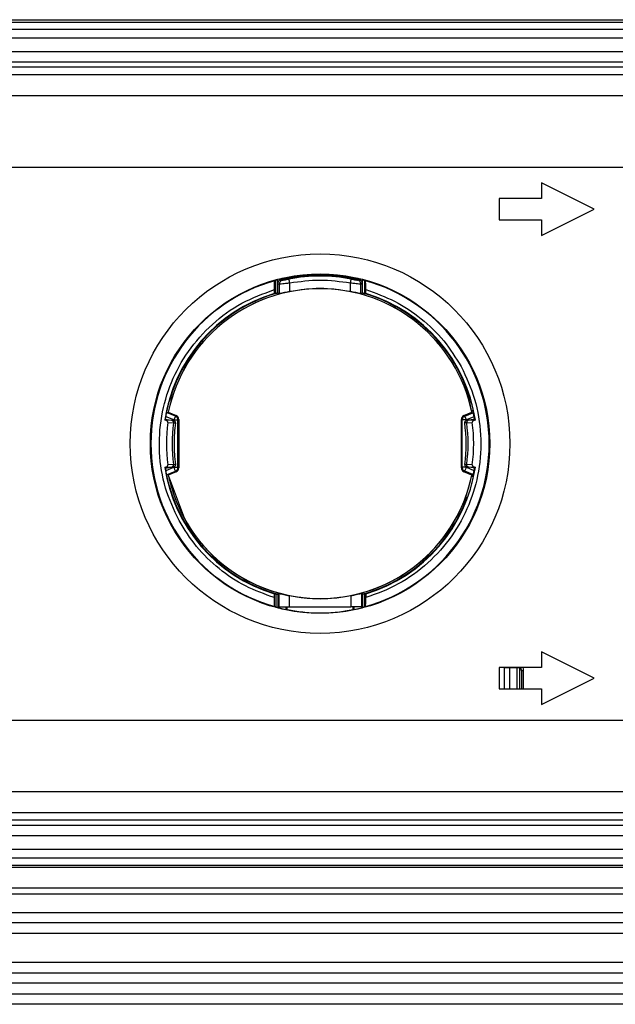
# Model space of a CAD drawing. Header units: millimetres. Extents: x 3 to 429, y 3 to 277.
# Tile 9 of 35: x 116 to 130, y 87 to 110. Entities that reach past the tile are written whole.
import ezdxf

# ---------------------------------------------------------------- set-up
doc = ezdxf.new("R2010")
doc.units = ezdxf.units.MM

msp = doc.modelspace()

# ---------------------------------------------------------------- linework, layer by layer
at = {"color": 7, "linetype": 'Continuous', "lineweight": 25}
for p, q in [((56.7524, 110.092), (201.7524, 110.092)), ((56.7524, 110.0352), (201.7524, 110.0352)), ((56.7524, 109.8684), (201.7524, 109.8684)), ((201.7524, 109.6519), (56.7524, 109.6519)), ((56.7524, 109.335), (201.7524, 109.335)), ((201.7524, 109.085), (56.7524, 109.085)), ((57.5024, 108.9699), (201.5024, 108.9699)), ((201.5024, 108.7842), (57.5024, 108.7842)), ((201.5024, 108.285), (60.0521, 108.285)), ((61.2524, 106.5975), (200.8774, 106.5975)), ((129.7524, 105.5975), (128.5024, 106.2225)), ((128.5024, 106.2225), (128.5024, 105.8475)), ((128.5024, 105.8475), (127.5024, 105.8475)), ((127.5024, 105.8475), (127.5024, 105.3475)), ((128.5024, 104.9725), (129.7524, 105.5975)), ((127.5024, 105.3475), (128.5024, 105.3475)), ((128.5024, 105.3475), (128.5024, 104.9725)), ((122.4437, 103.9716), (122.4437, 103.9523)), ((124.0611, 103.9523), (124.0611, 103.9716)), ((122.1999, 103.5972), (122.1999, 103.9127)), ((122.2498, 103.6107), (122.2498, 103.9268)), ((122.2524, 103.8299), (122.2849, 103.8175)), ((122.2849, 103.8175), (122.2849, 103.5964)), ((122.3293, 103.927), (122.3622, 103.9148)), ((122.534, 103.6426), (122.534, 103.8414)), ((123.9708, 103.6426), (123.9708, 103.8414)), ((124.1426, 103.9148), (124.1755, 103.927)), ((124.2199, 103.8175), (124.2524, 103.8299)), ((124.2199, 103.5964), (124.2199, 103.8175)), ((124.2549, 103.6107), (124.2549, 103.9268)), ((124.3049, 103.9127), (124.3049, 103.5972)), ((122.1683, 103.5987), (122.1683, 103.6885)), ((122.2524, 103.6114), (122.2524, 103.6076)), ((122.2849, 103.5964), (122.2524, 103.6076)), ((124.2524, 103.6076), (124.2199, 103.5964)), ((124.2524, 103.6076), (124.2524, 103.6114)), ((124.3365, 103.5987), (124.3365, 103.6885)), ((119.7825, 100.5965), (119.6059, 100.6697)), ((119.6295, 100.768), (119.6529, 100.7805)), ((119.8207, 100.6888), (119.6295, 100.768)), ((119.6529, 100.7805), (119.6539, 100.78)), ((119.6539, 100.78), (119.8402, 100.7018)), ((119.8207, 100.6888), (119.7825, 100.5965)), ((119.8402, 100.7018), (119.8207, 100.6888)), ((126.6646, 100.7018), (126.8508, 100.78)), ((126.6646, 100.7018), (126.6841, 100.6888)), ((126.6841, 100.6888), (126.8753, 100.768)), ((126.7223, 100.5965), (126.6841, 100.6888)), ((126.8989, 100.6697), (126.7223, 100.5965)), ((126.8508, 100.78), (126.8519, 100.7805)), ((119.5694, 100.6183), (119.782, 100.5846)), ((119.5898, 100.5897), (119.5694, 100.5929)), ((119.7462, 100.5814), (119.5898, 100.5897)), ((119.6433, 100.534), (119.7763, 100.5268)), ((119.7825, 100.5844), (119.7825, 100.5965)), ((119.821, 100.5275), (119.8237, 100.5279)), ((119.8231, 100.527), (119.8232, 100.5412)), ((119.8824, 100.5965), (119.9015, 100.6093)), ((119.8824, 99.4734), (119.8824, 100.5965)), ((119.9015, 100.6093), (119.9015, 99.4606)), ((126.6033, 99.4606), (126.6033, 100.6093)), ((126.6224, 100.5965), (126.6033, 100.6093)), ((126.6224, 99.4734), (126.6224, 100.5965)), ((126.6838, 100.5275), (126.681, 100.5279)), ((126.6816, 100.5415), (126.6817, 100.527)), ((126.7223, 100.5965), (126.7223, 100.5844)), ((126.9354, 100.6183), (126.7228, 100.5846)), ((126.7285, 100.5268), (126.8615, 100.534)), ((126.915, 100.5897), (126.7586, 100.5814)), ((126.9354, 100.5929), (126.915, 100.5897)), ((119.7763, 99.5431), (119.6433, 99.5359)), ((119.821, 99.5425), (119.8237, 99.542)), ((119.8232, 99.5284), (119.8231, 99.5429)), ((126.6838, 99.5425), (126.681, 99.542)), ((126.6817, 99.5429), (126.6816, 99.5287)), ((126.8615, 99.5359), (126.7285, 99.5431)), ((119.5694, 99.4516), (119.782, 99.4853)), ((119.5694, 99.477), (119.5898, 99.4803)), ((119.5898, 99.4803), (119.7462, 99.4886)), ((119.6059, 99.4002), (119.7825, 99.4734)), ((119.6295, 99.3019), (119.8207, 99.3811)), ((119.6539, 99.2899), (119.6529, 99.2894)), ((119.6529, 99.2894), (120.0265, 98.2726)), ((119.8402, 99.3681), (119.6539, 99.2899)), ((119.7825, 99.4734), (119.7825, 99.4855)), ((119.7825, 99.4734), (119.8824, 99.4734)), ((119.8207, 99.3811), (119.8402, 99.3681)), ((119.8824, 99.4734), (119.9015, 99.4606)), ((126.6033, 99.4606), (126.6224, 99.4734)), ((126.7223, 99.4734), (126.6224, 99.4734)), ((126.6841, 99.3811), (126.6646, 99.3681)), ((126.8508, 99.2899), (126.6646, 99.3681)), ((126.8753, 99.3019), (126.6841, 99.3811)), ((126.7223, 99.4855), (126.7223, 99.4734)), ((126.7223, 99.4734), (126.8989, 99.4002)), ((126.9354, 99.4516), (126.7228, 99.4853)), ((126.7586, 99.4886), (126.915, 99.4803)), ((126.8519, 99.2894), (126.8508, 99.2899)), ((126.8753, 99.3019), (126.8519, 99.2894)), ((126.915, 99.4803), (126.9354, 99.477)), ((122.1683, 96.3814), (122.1683, 96.4712)), ((122.1999, 96.4727), (122.1999, 96.1572)), ((122.2524, 96.4623), (122.2714, 96.4768)), ((122.2714, 96.4768), (122.2714, 96.162)), ((124.2334, 96.4768), (124.2524, 96.4623)), ((124.2334, 96.4768), (124.2334, 96.162)), ((124.3049, 96.4727), (124.3049, 96.1572)), ((124.3365, 96.4712), (124.3365, 96.3814)), ((122.2498, 96.4592), (122.2498, 96.1431)), ((122.2524, 96.4585), (122.2524, 96.4623)), ((122.5211, 96.4299), (122.5211, 96.162)), ((123.9837, 96.4299), (123.9837, 96.162)), ((124.2524, 96.4585), (124.2524, 96.4623)), ((124.2549, 96.4592), (124.2549, 96.1431)), ((122.2714, 96.162), (122.2524, 96.162)), ((122.4437, 96.162), (122.4437, 96.0983)), ((122.4742, 96.0919), (122.4742, 96.162)), ((122.5211, 96.162), (123.9837, 96.162)), ((124.0306, 96.162), (124.0306, 96.0919)), ((124.0611, 96.0983), (124.0611, 96.162)), ((124.2524, 96.162), (124.2334, 96.162)), ((129.7524, 94.4725), (128.5024, 95.0975)), ((128.5024, 95.0975), (128.5024, 94.7225)), ((128.5024, 94.7225), (127.5024, 94.7225)), ((127.5024, 94.7225), (127.5024, 94.2225)), ((127.6274, 94.2225), (127.6274, 94.7175)), ((127.7524, 94.7175), (127.6274, 94.7175)), ((127.923, 94.7175), (127.7524, 94.7175)), ((127.7524, 94.2225), (127.7524, 94.7175)), ((127.923, 94.2225), (127.923, 94.7175)), ((127.9855, 94.7175), (127.923, 94.7175)), ((127.9855, 94.2225), (127.9855, 94.7175)), ((128.0774, 94.6425), (128.0274, 94.6425)), ((128.0274, 94.6425), (128.0274, 94.2225)), ((128.0774, 94.2225), (128.0774, 94.6425)), ((128.5024, 93.8475), (129.7524, 94.4725)), ((127.5024, 94.2225), (128.5024, 94.2225)), ((128.5024, 94.2225), (128.5024, 93.8475)), ((61.2524, 93.4725), (200.8774, 93.4725)), ((60.0521, 91.785), (201.5024, 91.785)), ((57.5024, 91.2857), (201.5024, 91.2857)), ((201.5024, 91.1), (57.5024, 91.1)), ((56.7524, 90.985), (201.7524, 90.985)), ((201.7524, 90.735), (56.7524, 90.735)), ((56.7524, 90.418), (201.7524, 90.418)), ((201.7524, 90.2015), (56.7524, 90.2015)), ((56.7524, 90.0347), (201.7524, 90.0347)), ((201.7524, 89.9779), (56.7524, 89.9779)), ((56.7524, 89.5012), (201.7524, 89.5012)), ((201.7524, 89.3463), (56.7524, 89.3463)), ((56.7524, 88.915), (201.7524, 88.915)), ((201.7524, 88.665), (56.7524, 88.665)), ((201.7524, 88.415), (56.7524, 88.415)), ((56.7524, 87.735), (201.7524, 87.735)), ((56.7524, 87.485), (201.7524, 87.485)), ((201.7524, 87.235), (56.7524, 87.235)), ((56.7524, 86.985), (201.7524, 86.985)), ((201.7524, 86.735), (56.7524, 86.735))]:
    msp.add_line(p, q, dxfattribs=at)
at = {"color": 7, "linetype": 'Continuous', "lineweight": 25, "flags": 128}
for points in [[(119.5881, 100.6153), (119.5904, 100.63), (119.6277, 100.8256)], [(126.9167, 100.6153), (126.9143, 100.63), (126.8771, 100.8256)], [(119.6277, 99.2443), (119.5904, 99.4399), (119.5881, 99.4546)], [(126.8771, 99.2443), (126.9143, 99.4399), (126.9167, 99.4546)], [(128.0774, 94.6425), (128.0726, 94.6912), (128.0642, 94.7225)]]:
    msp.add_lwpolyline(points, dxfattribs=at)
at = {"color": 7, "linetype": 'Continuous', "lineweight": 25}
for radius in [4.5, 4.025]:
    msp.add_circle((123.2524, 100.035), radius, dxfattribs=at)
for centre, radius, start, end in [((123.2524, 100.035), 4.0189, 101.60905, 104.44555), ((123.2524, 100.035), 3.9735, 79.31182, 100.68818), ((123.2524, 100.035), 4.0189, 75.55445, 78.39095), ((123.2524, 100.035), 4.011, 105.52787, 254.47213), ((123.2524, 100.035), 3.6759, 11.7013, 168.2987), ((123.2524, 100.035), 3.6748, 11.69782, 168.30219), ((123.2524, 100.035), 4.011, 285.52787, 74.47213), ((123.2524, 100.035), 3.725, 106.91928, 171.38584), ((123.2524, 100.035), 3.7121, 105.62796, 164.09199), ((123.2524, 100.035), 3.7121, 15.90801, 74.37204), ((123.2524, 100.035), 3.725, 8.61416, 73.08072), ((123.2524, 100.035), 3.72, 166.13616, 171.00098), ((123.2524, 100.035), 3.72, 8.99902, 13.86384), ((119.8013, 100.6095), 0.1002, 359.9054, 67.14314), ((126.7035, 100.6095), 0.1002, 112.85686, 180.0946), ((123.2524, 100.035), 3.6434, 172.12777, 187.87223), ((123.2524, 100.035), 3.5107, 171.94652, 188.05348), ((123.2524, 100.035), 3.4639, 171.8182, 180), ((123.2524, 100.035), 3.4639, 351.82445, 8.20899), ((123.2524, 100.035), 3.5107, 351.94652, 8.05348), ((123.2524, 100.035), 3.6434, 352.12777, 7.87223), ((123.2524, 100.035), 3.4639, 180, 188.17117), ((123.2524, 100.035), 3.725, 188.61416, 253.08072), ((123.2524, 100.035), 3.72, 188.99902, 193.86384), ((123.2524, 100.035), 3.6748, 191.69782, 348.30219), ((119.8013, 99.4604), 0.1002, 292.85686, 0.0946), ((123.2524, 100.035), 3.6759, 208.64789, 348.2987), ((123.2524, 100.035), 3.725, 286.91928, 351.38584), ((126.7035, 99.4604), 0.1002, 179.9054, 247.14314), ((123.2524, 100.035), 3.72, 346.13616, 351.00098), ((123.2524, 100.035), 3.7121, 195.90801, 254.37204), ((123.2524, 100.035), 3.7121, 285.62796, 340.11804), ((123.2524, 100.035), 4.0189, 255.55445, 258.39095), ((123.2524, 100.035), 4.0189, 281.60905, 284.44555), ((127.8274, 94.6425), 0.2, 360, 23.57819)]:
    msp.add_arc(centre, radius, start, end, dxfattribs=at)
for centre, major_axis, ratio, start_param, end_param in [((124.889, 100.035), (4.9137, 0), 0.9429048, 2.1498795, 2.1550634), ((121.6158, 100.035), (4.9137, 0), 0.9429048, 0.9865292, 0.9917132), ((121.9922, 100.035), (3.7837, 0), 0.9429048, 1.5158714, 1.5242291), ((124.5126, 100.035), (3.7837, 0), 0.9429048, 1.6173636, 1.6257212), ((123.1315, 99.2715), (0.6061, 3.8265), 0.9798953, 1.369953, 1.3765393), ((123.3733, 99.2715), (-0.6061, 3.8265), 0.9798953, 4.906646, 4.9132323), ((123.1315, 100.7984), (-0.6061, 3.8265), 0.9798953, 1.7650534, 1.7716397), ((123.3733, 100.7984), (0.6061, 3.8265), 0.9798953, 4.5115456, 4.5181319), ((121.9922, 100.035), (3.7837, 0), 0.9429048, 4.7589562, 4.7673139), ((124.5126, 100.035), (3.7837, 0), 0.9429048, 4.6574641, 4.6658218), ((124.889, 100.035), (4.9137, 0), 0.9429048, 4.1281219, 4.1333058), ((121.6158, 100.035), (4.9137, 0), 0.9429048, 5.2914721, 5.2966561)]:
    msp.add_ellipse(centre, major_axis=major_axis, ratio=ratio, start_param=start_param, end_param=end_param, dxfattribs=at)
for points in [[(124.1755, 103.927), (123.8678, 103.981), (123.2524, 104.0889), (122.637, 103.981), (122.3293, 103.927)], [(122.534, 103.8414), (122.5316, 103.8539), (122.5269, 103.8787), (122.5209, 103.9105), (122.5166, 103.9335), (122.5158, 103.9375), (122.5154, 103.9395)], [(123.9708, 103.8414), (123.9732, 103.8539), (123.9779, 103.8787), (123.9839, 103.9105), (123.9882, 103.9335), (123.989, 103.9375), (123.9893, 103.9395)], [(123.9708, 103.8414), (123.7313, 103.875), (123.2524, 103.9422), (122.7734, 103.875), (122.534, 103.8414)], [(123.9708, 103.6426), (123.7313, 103.6781), (123.2524, 103.7489), (122.7734, 103.6781), (122.534, 103.6426)], [(119.8824, 100.5965), (119.8815, 100.6063), (119.8798, 100.626), (119.8665, 100.6527), (119.8469, 100.6752), (119.8294, 100.6843), (119.8207, 100.6888)], [(126.6841, 100.6888), (126.6753, 100.6843), (126.6579, 100.6752), (126.6382, 100.6527), (126.625, 100.626), (126.6233, 100.6063), (126.6224, 100.5965)], [(119.7825, 100.5965), (119.7952, 100.5965), (119.8205, 100.5965), (119.8528, 100.5965), (119.8762, 100.5965), (119.8803, 100.5965), (119.8824, 100.5965)], [(126.7223, 100.5965), (126.7096, 100.5965), (126.6843, 100.5965), (126.652, 100.5965), (126.6286, 100.5965), (126.6245, 100.5965), (126.6224, 100.5965)], [(119.7825, 99.4734), (119.7873, 99.4617), (119.797, 99.4383), (119.8094, 99.4084), (119.8183, 99.3868), (119.8199, 99.383), (119.8207, 99.3811)], [(119.8207, 99.3811), (119.8294, 99.3856), (119.8469, 99.3947), (119.8665, 99.4172), (119.8798, 99.444), (119.8815, 99.4636), (119.8824, 99.4734)], [(126.6224, 99.4734), (126.6233, 99.4636), (126.625, 99.444), (126.6382, 99.4172), (126.6579, 99.3947), (126.6753, 99.3856), (126.6841, 99.3811)], [(126.6841, 99.3811), (126.6849, 99.383), (126.6864, 99.3868), (126.6954, 99.4084), (126.7077, 99.4383), (126.7174, 99.4617), (126.7223, 99.4734)], [(122.5211, 96.4299), (122.7648, 96.3931), (123.2524, 96.3197), (123.7399, 96.3931), (123.9837, 96.4299)], [(122.2714, 96.162), (122.2766, 96.162), (122.2869, 96.162), (122.3452, 96.162), (122.4261, 96.162), (122.4894, 96.162), (122.5211, 96.162)], [(124.2334, 96.162), (124.2282, 96.162), (124.2179, 96.162), (124.1595, 96.162), (124.0787, 96.162), (124.0154, 96.162), (123.9837, 96.162)]]:
    msp.add_open_spline(points, degree=3, dxfattribs=at)
for points, knots in [([(122.3622, 103.9148), (122.3658, 103.9147), (122.373, 103.9143), (122.4102, 103.9203), (122.4587, 103.9289), (122.4965, 103.936), (122.5154, 103.9395)], [0, 0, 0, 0, 0.2463779, 0.4959479, 0.7464169, 1, 1, 1, 1]), ([(122.4437, 103.9716), (122.4494, 103.9728), (122.4604, 103.9751), (122.4697, 103.977), (122.4742, 103.978)], [0, 0, 0, 0, 0.523454, 1, 1, 1, 1]), ([(122.4742, 103.978), (122.5932, 103.9999), (122.8313, 104.0438), (123.2561, 104.0663), (123.6787, 104.0429), (123.9124, 103.9998), (124.0306, 103.978)], [0, 0, 0, 0, 0.2521594, 0.5046759, 0.7493403, 1, 1, 1, 1]), ([(123.9893, 103.9395), (124.0083, 103.936), (124.0461, 103.9289), (124.0945, 103.9203), (124.1318, 103.9143), (124.139, 103.9147), (124.1426, 103.9148)], [0, 0, 0, 0, 0.2535272, 0.5040433, 0.7535691, 1, 1, 1, 1]), ([(124.0306, 103.978), (124.0355, 103.9769), (124.0449, 103.975), (124.0559, 103.9727), (124.0611, 103.9716)], [0, 0, 0, 0, 0.5210258, 1, 1, 1, 1]), ([(122.1683, 103.6885), (122.1684, 103.7129), (122.1687, 103.7617), (122.1706, 103.8264), (122.1735, 103.8742), (122.1764, 103.896), (122.1781, 103.8987), (122.1786, 103.8995)], [0, 0, 0, 0, 0.2293941, 0.4588774, 0.6851985, 0.9035664, 1, 1, 1, 1]), ([(122.1999, 103.9127), (122.2007, 103.913), (122.2024, 103.9137), (122.2114, 103.9164), (122.2242, 103.92), (122.2378, 103.9237), (122.2466, 103.926), (122.2498, 103.9268)], [0, 0, 0, 0, 0.2138317, 0.4275033, 0.6454717, 0.8708224, 1, 1, 1, 1]), ([(122.3293, 103.927), (122.3187, 103.9234), (122.2974, 103.9163), (122.2728, 103.8928), (122.2554, 103.8635), (122.2534, 103.8411), (122.2524, 103.8299)], [0, 0, 0, 0, 0.2492194, 0.4995954, 0.7490587, 1, 1, 1, 1]), ([(122.3622, 103.9148), (122.3503, 103.9107), (122.3266, 103.9023), (122.302, 103.8762), (122.2875, 103.847), (122.2858, 103.8274), (122.2849, 103.8175)], [0, 0, 0, 0, 0.279717, 0.5594473, 0.7797235, 1, 1, 1, 1]), ([(122.534, 103.8414), (122.5151, 103.8393), (122.4798, 103.8354), (122.4214, 103.829), (122.3585, 103.8221), (122.3027, 103.8171), (122.2907, 103.8174), (122.2849, 103.8175)], [0, 0, 0, 0, 0.1530745, 0.2873766, 0.4989578, 0.7574417, 1, 1, 1, 1]), ([(124.2199, 103.8175), (124.2141, 103.8174), (124.2021, 103.8171), (124.1462, 103.8221), (124.0834, 103.829), (124.025, 103.8354), (123.9896, 103.8393), (123.9708, 103.8414)], [0, 0, 0, 0, 0.242539, 0.5010446, 0.7125906, 0.8469006, 1, 1, 1, 1]), ([(124.2199, 103.8175), (124.2185, 103.83), (124.2157, 103.8551), (124.1958, 103.8849), (124.1707, 103.9057), (124.1519, 103.9118), (124.1426, 103.9148)], [0, 0, 0, 0, 0.279717, 0.5594473, 0.7797235, 1, 1, 1, 1]), ([(124.2524, 103.8299), (124.2514, 103.8411), (124.2494, 103.8634), (124.2321, 103.8927), (124.2075, 103.9164), (124.1862, 103.9234), (124.1755, 103.927)], [0, 0, 0, 0, 0.2493632, 0.5002247, 0.7491986, 1, 1, 1, 1]), ([(124.2549, 103.9268), (124.2607, 103.9253), (124.2723, 103.9223), (124.2876, 103.918), (124.2989, 103.9148), (124.3039, 103.9132), (124.3047, 103.9128), (124.3049, 103.9127)], [0, 0, 0, 0, 0.2317615, 0.4636008, 0.6927204, 0.9146968, 1, 1, 1, 1]), ([(124.3365, 103.6885), (124.3363, 103.7129), (124.3361, 103.7617), (124.3341, 103.8264), (124.3313, 103.8742), (124.3284, 103.896), (124.3267, 103.8987), (124.3262, 103.8995)], [0, 0, 0, 0, 0.2293941, 0.4588774, 0.6851985, 0.9035664, 1, 1, 1, 1]), ([(119.9079, 98.2079), (119.7896, 98.4617), (119.55, 98.9757), (119.4166, 99.827), (119.4642, 100.6823), (119.7009, 101.4997), (120.1092, 102.2463), (120.6784, 102.8865), (121.3732, 103.3963), (121.9055, 103.5919), (122.1683, 103.6885)], [0, 0, 0, 0, 0.1234359, 0.25, 0.3765641, 0.5, 0.6234359, 0.75, 0.8765641, 1, 1, 1, 1]), ([(122.1999, 103.5972), (122.2007, 103.5973), (122.2023, 103.5976), (122.2112, 103.6), (122.2237, 103.6034), (122.2374, 103.6072), (122.2464, 103.6098), (122.2498, 103.6107)], [0, 0, 0, 0, 0.2112017, 0.4222688, 0.6371328, 0.8602627, 1, 1, 1, 1]), ([(122.534, 103.6426), (122.5121, 103.6383), (122.4684, 103.6295), (122.4026, 103.6159), (122.3439, 103.6041), (122.2987, 103.5959), (122.2895, 103.5962), (122.2849, 103.5964)], [0, 0, 0, 0, 0.178695, 0.3571302, 0.5764767, 0.7887923, 1, 1, 1, 1]), ([(124.2199, 103.5964), (124.2153, 103.5962), (124.2061, 103.5959), (124.1607, 103.6041), (124.1021, 103.616), (124.0364, 103.6295), (123.9927, 103.6383), (123.9708, 103.6426)], [0, 0, 0, 0, 0.2114806, 0.4241481, 0.6432328, 0.82138, 1, 1, 1, 1]), ([(125.0547, 103.2651), (125.0169, 103.2902), (124.7739, 103.4521), (124.4912, 103.5364), (124.2524, 103.6076)], [0, 0, 0, 0, 0.1552952, 1, 1, 1, 1]), ([(124.2549, 103.6107), (124.2607, 103.6091), (124.2723, 103.6059), (124.2876, 103.6016), (124.2989, 103.5985), (124.3039, 103.5973), (124.3047, 103.5972), (124.3049, 103.5972)], [0, 0, 0, 0, 0.23283583, 0.46582608, 0.6941215, 0.91342554, 1, 1, 1, 1]), ([(124.3365, 103.6885), (124.5685, 103.6053), (125.0372, 103.4374), (125.6612, 103.016), (126.2042, 102.4945), (126.4668, 102.0715), (126.5969, 101.862)], [0, 0, 0, 0, 0.2475937, 0.5, 0.7524063, 1, 1, 1, 1]), ([(126.5969, 101.862), (126.7152, 101.6082), (126.9548, 101.0942), (127.0882, 100.2429), (127.0406, 99.3876), (126.8039, 98.5702), (126.3956, 97.8236), (125.8263, 97.1834), (125.1316, 96.6736), (124.5993, 96.478), (124.3365, 96.3814)], [0, 0, 0, 0, 0.1234359, 0.25, 0.3765641, 0.5, 0.6234359, 0.75, 0.8765641, 1, 1, 1, 1]), ([(119.6569, 100.9877), (119.6567, 100.9872), (119.6564, 100.9862), (119.655, 100.9813), (119.652, 100.9704), (119.647, 100.9512), (119.643, 100.9353), (119.6408, 100.9263)], [0, 0, 0, 0, 0.069915, 0.161748, 0.3131791, 0.6139736, 1, 1, 1, 1]), ([(119.6569, 100.9876), (119.6633, 101.0043), (119.6718, 101.0264), (119.6804, 101.0473), (119.6824, 101.0524)], [0, 0, 0, 0, 0.7566294, 1, 1, 1, 1]), ([(126.8479, 100.9876), (126.8415, 101.0043), (126.833, 101.0264), (126.8244, 101.0473), (126.8223, 101.0524)], [0, 0, 0, 0, 0.7566294, 1, 1, 1, 1]), ([(126.864, 100.9263), (126.862, 100.9344), (126.858, 100.9506), (126.8531, 100.9693), (126.85, 100.9807), (126.8485, 100.9859), (126.8481, 100.9872), (126.8479, 100.9877)], [0, 0, 0, 0, 0.3482031, 0.6990838, 0.8099419, 0.9217427, 1, 1, 1, 1]), ([(119.6433, 100.534), (119.6435, 100.5386), (119.6438, 100.5477), (119.6381, 100.5608), (119.6276, 100.5737), (119.6111, 100.5846), (119.5969, 100.588), (119.5898, 100.5897)], [0, 0, 0, 0, 0.1600002, 0.3195816, 0.4884456, 0.7431787, 1, 1, 1, 1]), ([(119.782, 100.5846), (119.7808, 100.5832), (119.7783, 100.5803), (119.7569, 100.581), (119.7462, 100.5814)], [0, 0, 0, 0, 0.5003249, 1, 1, 1, 1]), ([(119.7462, 100.5814), (119.7513, 100.5793), (119.7616, 100.5751), (119.7716, 100.5602), (119.7768, 100.5434), (119.7765, 100.5323), (119.7763, 100.5268)], [0, 0, 0, 0, 0.2796416, 0.559309, 0.7796541, 1, 1, 1, 1]), ([(119.7763, 100.5268), (119.7887, 100.526), (119.8136, 100.5245), (119.8185, 100.5265), (119.821, 100.5275)], [0, 0, 0, 0, 0.4964041, 1, 1, 1, 1]), ([(119.8237, 100.5279), (119.8239, 100.5344), (119.8243, 100.5475), (119.8154, 100.5654), (119.801, 100.5793), (119.7883, 100.5828), (119.782, 100.5846)], [0, 0, 0, 0, 0.2497881, 0.4997481, 0.7498291, 1, 1, 1, 1]), ([(126.681, 100.5279), (126.6809, 100.5344), (126.6805, 100.5475), (126.6894, 100.5654), (126.7038, 100.5793), (126.7164, 100.5828), (126.7228, 100.5846)], [0, 0, 0, 0, 0.24978808, 0.49974806, 0.74982909, 1, 1, 1, 1]), ([(126.7285, 100.5268), (126.7161, 100.526), (126.6912, 100.5245), (126.6862, 100.5265), (126.6838, 100.5275)], [0, 0, 0, 0, 0.4964041, 1, 1, 1, 1]), ([(126.7228, 100.5846), (126.724, 100.5832), (126.7265, 100.5803), (126.7479, 100.581), (126.7586, 100.5814)], [0, 0, 0, 0, 0.5003249, 1, 1, 1, 1]), ([(126.7586, 100.5814), (126.7535, 100.5793), (126.7432, 100.5751), (126.7331, 100.5602), (126.728, 100.5434), (126.7283, 100.5323), (126.7285, 100.5268)], [0, 0, 0, 0, 0.27964163, 0.55930902, 0.77965409, 1, 1, 1, 1]), ([(126.915, 100.5897), (126.9067, 100.5876), (126.8918, 100.5839), (126.8747, 100.5715), (126.8648, 100.5577), (126.8608, 100.5449), (126.8613, 100.5371), (126.8615, 100.534)], [0, 0, 0, 0, 0.2970859, 0.5382501, 0.7280315, 0.8886206, 1, 1, 1, 1]), ([(119.5898, 99.4803), (119.598, 99.4823), (119.613, 99.486), (119.6301, 99.4985), (119.64, 99.5122), (119.644, 99.525), (119.6435, 99.5328), (119.6433, 99.5359)], [0, 0, 0, 0, 0.2970859, 0.5382501, 0.7280315, 0.8886206, 1, 1, 1, 1]), ([(119.7462, 99.4886), (119.7513, 99.4906), (119.7616, 99.4948), (119.7716, 99.5097), (119.7768, 99.5265), (119.7765, 99.5376), (119.7763, 99.5431)], [0, 0, 0, 0, 0.2796416, 0.559309, 0.7796541, 1, 1, 1, 1]), ([(119.7763, 99.5431), (119.7887, 99.5439), (119.8136, 99.5454), (119.8185, 99.5435), (119.821, 99.5425)], [0, 0, 0, 0, 0.4964041, 1, 1, 1, 1]), ([(119.8237, 99.542), (119.8239, 99.5355), (119.8243, 99.5224), (119.8154, 99.5045), (119.801, 99.4906), (119.7883, 99.4871), (119.782, 99.4853)], [0, 0, 0, 0, 0.24978808, 0.49974806, 0.74982909, 1, 1, 1, 1]), ([(126.681, 99.542), (126.6809, 99.5355), (126.6805, 99.5224), (126.6894, 99.5045), (126.7038, 99.4906), (126.7164, 99.4871), (126.7228, 99.4853)], [0, 0, 0, 0, 0.2497881, 0.4997481, 0.7498291, 1, 1, 1, 1]), ([(126.7285, 99.5431), (126.7161, 99.5439), (126.6912, 99.5454), (126.6862, 99.5435), (126.6838, 99.5425)], [0, 0, 0, 0, 0.4964041, 1, 1, 1, 1]), ([(126.7586, 99.4886), (126.7535, 99.4906), (126.7432, 99.4948), (126.7331, 99.5097), (126.728, 99.5265), (126.7283, 99.5376), (126.7285, 99.5431)], [0, 0, 0, 0, 0.2796416, 0.559309, 0.7796541, 1, 1, 1, 1]), ([(126.8615, 99.5359), (126.8613, 99.5314), (126.861, 99.5222), (126.8666, 99.5091), (126.8772, 99.4962), (126.8937, 99.4853), (126.9079, 99.4819), (126.915, 99.4803)], [0, 0, 0, 0, 0.1600002, 0.3195816, 0.4884456, 0.7431787, 1, 1, 1, 1]), ([(119.782, 99.4853), (119.7808, 99.4867), (119.7783, 99.4896), (119.7569, 99.4889), (119.7462, 99.4886)], [0, 0, 0, 0, 0.5003249, 1, 1, 1, 1]), ([(126.7228, 99.4853), (126.724, 99.4867), (126.7265, 99.4896), (126.7479, 99.4889), (126.7586, 99.4886)], [0, 0, 0, 0, 0.5003249, 1, 1, 1, 1]), ([(119.6408, 99.1436), (119.6428, 99.1355), (119.6468, 99.1193), (119.6517, 99.1006), (119.6548, 99.0892), (119.6563, 99.084), (119.6567, 99.0827), (119.6569, 99.0822)], [0, 0, 0, 0, 0.3482031, 0.6990838, 0.8099419, 0.9217427, 1, 1, 1, 1]), ([(119.6569, 99.0823), (119.6633, 99.0656), (119.6718, 99.0435), (119.6804, 99.0226), (119.6824, 99.0175)], [0, 0, 0, 0, 0.7566294, 1, 1, 1, 1]), ([(126.8479, 99.0822), (126.8481, 99.0827), (126.8484, 99.0837), (126.8498, 99.0886), (126.8528, 99.0995), (126.8578, 99.1187), (126.8618, 99.1346), (126.864, 99.1436)], [0, 0, 0, 0, 0.069915, 0.161748, 0.3131791, 0.6139736, 1, 1, 1, 1]), ([(122.1683, 96.3814), (121.9362, 96.4646), (121.4675, 96.6325), (120.8436, 97.0539), (120.3006, 97.5754), (120.038, 97.9984), (119.9079, 98.2079)], [0, 0, 0, 0, 0.2475937, 0.5, 0.7524063, 1, 1, 1, 1]), ([(121.4501, 96.8048), (121.4878, 96.7797), (121.7309, 96.6178), (122.0136, 96.5335), (122.2524, 96.4623)], [0, 0, 0, 0, 0.1552952, 1, 1, 1, 1]), ([(122.2498, 96.4592), (122.2441, 96.4608), (122.2325, 96.464), (122.2171, 96.4683), (122.2059, 96.4714), (122.2008, 96.4726), (122.2001, 96.4727), (122.1999, 96.4727)], [0, 0, 0, 0, 0.2328358, 0.4658261, 0.6941215, 0.9134255, 1, 1, 1, 1]), ([(122.2714, 96.4768), (122.2754, 96.4772), (122.2833, 96.478), (122.3296, 96.4694), (122.3892, 96.4571), (122.4552, 96.4433), (122.4991, 96.4343), (122.5211, 96.4299)], [0, 0, 0, 0, 0.2164748, 0.4341352, 0.6496148, 0.8245699, 1, 1, 1, 1]), ([(123.9837, 96.4299), (124.0057, 96.4343), (124.0496, 96.4433), (124.1157, 96.4572), (124.1753, 96.4694), (124.2215, 96.478), (124.2294, 96.4772), (124.2334, 96.4768)], [0, 0, 0, 0, 0.1754926, 0.3505671, 0.5663158, 0.7837259, 1, 1, 1, 1]), ([(124.3049, 96.4727), (124.3041, 96.4726), (124.3025, 96.4723), (124.2936, 96.4699), (124.281, 96.4665), (124.2674, 96.4627), (124.2584, 96.4602), (124.2549, 96.4592)], [0, 0, 0, 0, 0.2112017, 0.4222688, 0.6371328, 0.8602627, 1, 1, 1, 1]), ([(122.1786, 96.1704), (122.1775, 96.1733), (122.1752, 96.1792), (122.1721, 96.2155), (122.1698, 96.268), (122.1685, 96.3265), (122.1684, 96.3657), (122.1683, 96.3814)], [0, 0, 0, 0, 0.2085929, 0.4169983, 0.6303325, 0.8518009, 1, 1, 1, 1]), ([(124.3262, 96.1704), (124.3273, 96.1733), (124.3296, 96.1792), (124.3327, 96.2155), (124.335, 96.268), (124.3363, 96.3265), (124.3364, 96.3657), (124.3365, 96.3814)], [0, 0, 0, 0, 0.20859292, 0.41699835, 0.63033252, 0.85180086, 1, 1, 1, 1]), ([(122.2498, 96.1431), (122.2441, 96.1446), (122.2325, 96.1476), (122.2172, 96.1519), (122.2059, 96.1551), (122.2008, 96.1567), (122.2001, 96.1571), (122.1999, 96.1572)], [0, 0, 0, 0, 0.2317615, 0.4636008, 0.6927204, 0.9146968, 1, 1, 1, 1]), ([(122.4742, 96.0919), (122.4693, 96.093), (122.4599, 96.0949), (122.4489, 96.0972), (122.4437, 96.0983)], [0, 0, 0, 0, 0.5210258, 1, 1, 1, 1]), ([(124.0306, 96.0919), (123.9116, 96.07), (123.6735, 96.0261), (123.2487, 96.0037), (122.826, 96.027), (122.5924, 96.0701), (122.4742, 96.0919)], [0, 0, 0, 0, 0.2521594, 0.5046759, 0.7493403, 1, 1, 1, 1]), ([(124.0611, 96.0983), (124.0554, 96.0971), (124.0443, 96.0948), (124.035, 96.0929), (124.0306, 96.0919)], [0, 0, 0, 0, 0.523454, 1, 1, 1, 1]), ([(124.3049, 96.1572), (124.3041, 96.1569), (124.3024, 96.1562), (124.2934, 96.1535), (124.2806, 96.1499), (124.267, 96.1462), (124.2582, 96.144), (124.2549, 96.1431)], [0, 0, 0, 0, 0.2138317, 0.4275033, 0.6454717, 0.8708224, 1, 1, 1, 1])]:
    msp.add_open_spline(points, degree=3, knots=knots, dxfattribs=at)

doc.saveas('drawing.dxf')
